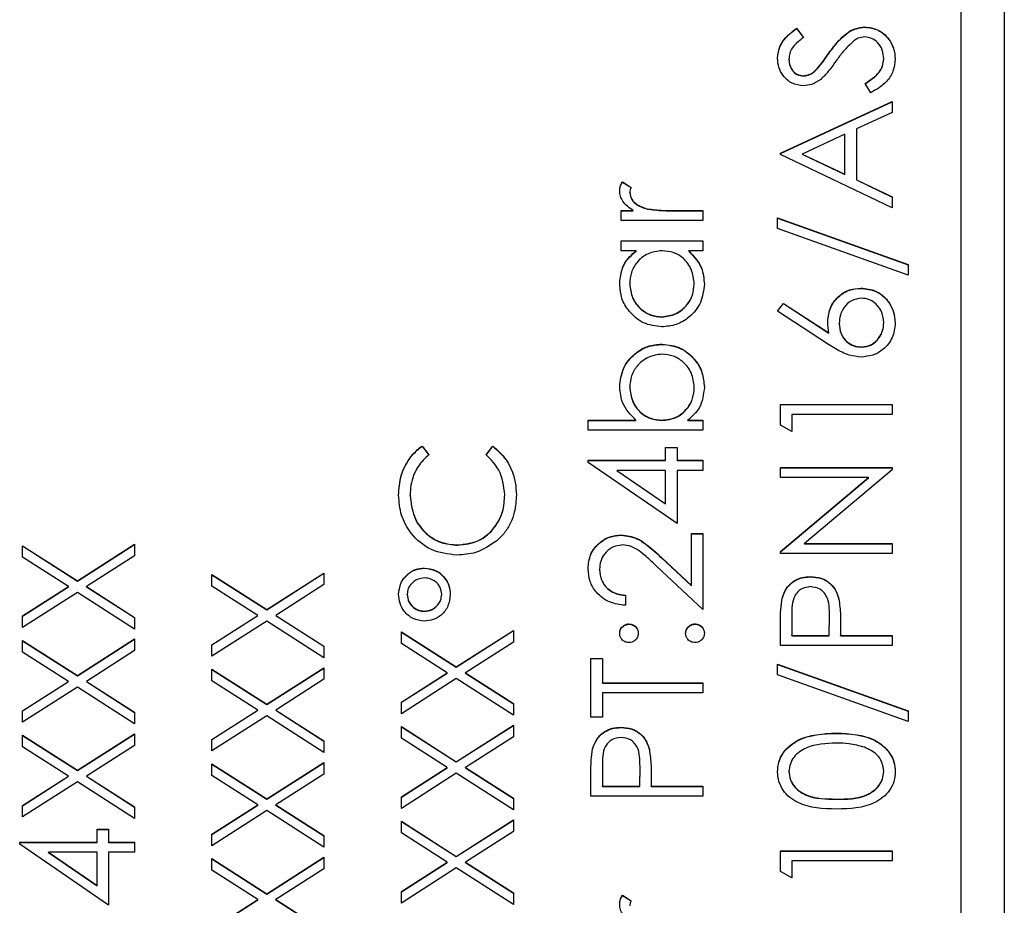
# Model space of a CAD drawing. Header units: millimetres. Extents: x 358 to 1311, y -31 to 892.
# Tile 21 of 30: x 948 to 959, y 437 to 447. Entities that reach past the tile are written whole.
import ezdxf

# ---------------------------------------------------------------- set-up
doc = ezdxf.new("R2010")
doc.units = ezdxf.units.MM

msp = doc.modelspace()

# ---------------------------------------------------------------- linework, layer by layer
at = {"color": 7, "linetype": 'Continuous', "lineweight": 25}
for p, q in [((959.451, 468.363), (959.451, 427.363)), ((958.951, 429.871), (958.951, 465.856)), ((957.038, 446.897), (957.118, 446.792)), ((957.038, 446.894), (957.038, 446.897)), ((957.038, 446.894), (957.118, 446.789)), ((957.833, 446.911), (957.833, 446.914)), ((957.413, 446.605), (957.413, 446.608)), ((956.951, 446.535), (956.951, 446.538)), ((958.051, 446.54), (958.051, 446.543)), ((957.284, 446.43), (957.284, 446.433)), ((957.116, 446.344), (957.116, 446.347)), ((957.901, 446.148), (957.835, 446.257)), ((956.851, 445.448), (958.151, 446.048)), ((956.851, 445.445), (958.151, 446.045)), ((958.151, 446.048), (958.151, 445.921)), ((958.151, 445.921), (957.735, 445.729)), ((957.735, 445.729), (957.735, 445.14)), ((957.601, 445.667), (957.105, 445.438)), ((957.601, 445.203), (957.601, 445.667)), ((956.851, 445.431), (956.851, 445.448)), ((958.151, 444.815), (956.851, 445.431)), ((957.105, 445.438), (957.601, 445.203)), ((957.105, 445.435), (957.105, 445.438)), ((957.105, 445.435), (957.601, 445.2)), ((955.017, 445.115), (955.118, 445.051)), ((955.017, 445.112), (955.017, 445.115)), ((955.017, 445.112), (955.118, 445.048)), ((957.601, 445.2), (957.601, 445.203)), ((957.735, 445.14), (958.151, 444.942)), ((957.735, 445.137), (957.735, 445.14)), ((957.735, 445.137), (958.151, 444.939)), ((955.101, 444.988), (955.101, 444.991)), ((958.151, 444.942), (958.151, 444.815)), ((955.001, 444.781), (955.141, 444.781)), ((955.001, 444.665), (955.001, 444.781)), ((955.001, 444.779), (955.141, 444.779)), ((955.141, 444.779), (955.141, 444.781)), ((955.306, 444.799), (955.306, 444.802)), ((955.632, 444.781), (955.951, 444.781)), ((955.632, 444.779), (955.632, 444.781)), ((955.632, 444.779), (955.951, 444.779)), ((955.951, 444.781), (955.951, 444.665)), ((955.951, 444.665), (955.001, 444.665)), ((956.818, 444.698), (958.335, 444.155)), ((956.818, 444.575), (956.818, 444.698)), ((956.818, 444.695), (958.335, 444.152)), ((958.335, 444.032), (956.818, 444.575)), ((955.001, 444.432), (955.951, 444.432)), ((955.001, 444.315), (955.001, 444.432)), ((955.001, 444.429), (955.951, 444.429)), ((955.951, 444.432), (955.951, 444.315)), ((955.177, 444.315), (955.001, 444.315)), ((955.177, 444.312), (955.177, 444.315)), ((955.951, 444.315), (955.787, 444.315)), ((955.787, 444.312), (955.787, 444.315)), ((958.335, 444.155), (958.335, 444.032)), ((955.101, 443.929), (955.101, 443.932)), ((955.851, 443.928), (955.851, 443.931)), ((957.786, 443.879), (957.786, 443.882)), ((956.818, 443.615), (956.889, 443.705)), ((957.411, 443.227), (956.818, 443.615)), ((956.819, 443.614), (956.889, 443.702)), ((956.889, 443.705), (957.414, 443.362)), ((956.889, 443.702), (956.889, 443.705)), ((956.889, 443.702), (957.414, 443.359)), ((955.475, 443.546), (955.475, 443.549)), ((957.535, 443.469), (957.535, 443.472)), ((958.051, 443.479), (958.051, 443.482)), ((957.414, 443.359), (957.414, 443.362)), ((955.478, 443.229), (955.478, 443.232)), ((957.793, 443.196), (957.793, 443.199)), ((955.101, 442.731), (955.101, 442.734)), ((955.851, 442.729), (955.851, 442.732)), ((956.851, 442.532), (958.151, 442.532)), ((956.851, 442.292), (956.851, 442.532)), ((956.851, 442.529), (958.151, 442.529)), ((958.151, 442.532), (958.151, 442.416)), ((956.985, 442.416), (956.985, 442.216)), ((958.151, 442.416), (956.985, 442.416)), ((954.618, 442.349), (955.174, 442.349)), ((954.618, 442.233), (954.618, 442.349)), ((954.618, 442.346), (955.174, 442.346)), ((955.174, 442.346), (955.174, 442.349)), ((955.474, 442.346), (955.474, 442.349)), ((955.776, 442.349), (955.951, 442.349)), ((955.776, 442.346), (955.776, 442.349)), ((955.776, 442.346), (955.951, 442.346)), ((955.951, 442.349), (955.951, 442.233)), ((956.985, 442.216), (956.851, 442.292)), ((955.951, 442.233), (954.618, 442.233)), ((952.69, 442.049), (952.768, 441.947)), ((952.69, 442.046), (952.69, 442.049)), ((952.69, 442.046), (952.768, 441.944)), ((953.435, 441.947), (953.512, 442.049)), ((953.435, 441.944), (953.512, 442.046)), ((953.512, 442.046), (953.512, 442.049)), ((955.518, 442.033), (955.651, 442.033)), ((955.518, 441.883), (955.518, 442.033)), ((955.518, 442.03), (955.651, 442.03)), ((955.651, 442.033), (955.651, 441.883)), ((954.618, 441.883), (955.518, 441.883)), ((954.618, 441.859), (954.618, 441.883)), ((954.618, 441.88), (955.518, 441.88)), ((955.651, 441.15), (954.618, 441.859)), ((955.518, 441.88), (955.518, 441.883)), ((955.651, 441.883), (955.951, 441.883)), ((955.651, 441.88), (955.651, 441.883)), ((955.651, 441.88), (955.951, 441.88)), ((955.951, 441.883), (955.951, 441.766)), ((956.851, 441.799), (958.151, 441.799)), ((956.851, 441.683), (956.851, 441.799)), ((956.851, 441.796), (958.151, 441.796)), ((958.151, 441.799), (958.151, 441.773)), ((954.953, 441.763), (954.953, 441.766)), ((954.953, 441.766), (955.518, 441.379)), ((955.518, 441.766), (954.953, 441.766)), ((954.953, 441.763), (955.518, 441.376)), ((955.518, 441.379), (955.518, 441.766)), ((955.651, 441.766), (955.651, 441.15)), ((955.951, 441.766), (955.651, 441.766)), ((957.874, 441.683), (956.851, 441.683)), ((956.851, 440.824), (957.874, 441.683)), ((956.851, 440.821), (957.874, 441.68)), ((958.151, 441.773), (957.13, 440.916)), ((957.874, 441.68), (957.874, 441.683)), ((952.551, 441.472), (952.551, 441.475)), ((953.651, 441.48), (953.651, 441.483)), ((955.518, 441.376), (955.518, 441.379)), ((955.004, 441.013), (955.004, 441.016)), ((955.818, 441.033), (955.951, 441.033)), ((955.818, 440.428), (955.818, 441.033)), ((955.818, 441.03), (955.951, 441.03)), ((955.951, 441.033), (955.951, 440.15)), ((948.051, 440.891), (948.688, 440.484)), ((948.051, 440.757), (948.051, 440.891)), ((948.051, 440.889), (948.688, 440.481)), ((948.688, 440.484), (949.351, 440.908)), ((948.688, 440.481), (949.351, 440.905)), ((949.351, 440.908), (949.351, 440.774)), ((953.103, 440.897), (953.103, 440.9)), ((957.13, 440.916), (958.151, 440.916)), ((957.13, 440.914), (957.13, 440.916)), ((957.13, 440.914), (958.151, 440.914)), ((958.151, 440.916), (958.151, 440.8)), ((948.583, 440.417), (948.051, 440.757)), ((949.351, 440.774), (948.793, 440.417)), ((956.851, 440.8), (956.851, 440.824)), ((958.151, 440.8), (956.851, 440.8)), ((955.951, 440.15), (955.413, 440.654)), ((955.471, 440.753), (955.818, 440.428)), ((955.471, 440.751), (955.471, 440.753)), ((955.471, 440.751), (955.818, 440.425)), ((950.251, 440.558), (950.888, 440.151)), ((950.251, 440.424), (950.251, 440.558)), ((950.251, 440.555), (950.888, 440.148)), ((950.888, 440.151), (951.551, 440.575)), ((950.888, 440.148), (951.551, 440.572)), ((951.551, 440.575), (951.551, 440.44)), ((952.718, 440.63), (952.718, 440.633)), ((954.751, 440.615), (954.751, 440.618)), ((957.2, 440.53), (957.2, 440.533)), ((948.051, 440.076), (948.583, 440.417)), ((948.051, 440.074), (948.583, 440.414)), ((948.583, 440.414), (948.583, 440.417)), ((948.688, 440.481), (948.688, 440.484)), ((948.793, 440.417), (949.351, 440.06)), ((948.793, 440.414), (948.793, 440.417)), ((948.793, 440.414), (949.351, 440.057)), ((950.783, 440.083), (950.251, 440.424)), ((951.551, 440.44), (950.993, 440.083)), ((955.818, 440.425), (955.818, 440.428)), ((948.688, 440.35), (948.051, 439.942)), ((949.351, 439.925), (948.688, 440.35)), ((952.518, 440.325), (952.518, 440.328)), ((952.918, 440.324), (952.918, 440.327)), ((955.051, 440.317), (955.051, 440.2)), ((956.871, 440.281), (956.871, 440.284)), ((957.53, 440.271), (957.53, 440.274)), ((948.051, 439.942), (948.051, 440.076)), ((950.251, 439.743), (950.783, 440.083)), ((950.251, 439.74), (950.783, 440.081)), ((950.783, 440.081), (950.783, 440.083)), ((950.888, 440.148), (950.888, 440.151)), ((950.993, 440.083), (951.551, 439.727)), ((950.993, 440.081), (950.993, 440.083)), ((950.993, 440.081), (951.551, 439.724)), ((952.718, 440.131), (952.718, 440.133)), ((956.985, 440.088), (956.985, 439.85)), ((957.418, 439.85), (957.421, 440.078)), ((957.418, 439.847), (957.421, 440.075)), ((957.421, 440.079), (957.421, 440.083)), ((957.421, 440.075), (957.421, 440.078)), ((949.351, 440.06), (949.351, 439.925)), ((950.888, 440.016), (950.251, 439.609)), ((951.551, 439.592), (950.888, 440.016)), ((955.093, 439.981), (955.093, 439.984)), ((955.86, 439.981), (955.86, 439.984)), ((956.851, 439.734), (956.851, 439.988)), ((952.451, 439.892), (953.088, 439.485)), ((952.451, 439.757), (952.451, 439.892)), ((952.451, 439.889), (953.088, 439.482)), ((953.088, 439.485), (953.751, 439.909)), ((953.088, 439.482), (953.751, 439.906)), ((953.751, 439.909), (953.751, 439.774)), ((956.985, 439.85), (957.418, 439.85)), ((956.985, 439.847), (956.985, 439.85)), ((956.985, 439.847), (957.418, 439.847)), ((957.418, 439.847), (957.418, 439.85)), ((957.551, 439.943), (957.551, 439.85)), ((957.551, 439.85), (958.151, 439.85)), ((957.551, 439.847), (957.551, 439.85)), ((957.551, 439.847), (958.151, 439.847)), ((958.151, 439.85), (958.151, 439.734)), ((948.051, 439.792), (948.688, 439.385)), ((948.051, 439.657), (948.051, 439.792)), ((948.051, 439.789), (948.688, 439.382)), ((948.688, 439.385), (949.351, 439.809)), ((948.688, 439.382), (949.351, 439.806)), ((949.351, 439.809), (949.351, 439.674)), ((950.251, 439.609), (950.251, 439.743)), ((951.551, 439.727), (951.551, 439.592)), ((952.983, 439.417), (952.451, 439.757)), ((953.751, 439.774), (953.193, 439.417)), ((958.151, 439.734), (956.851, 439.734)), ((948.583, 439.317), (948.051, 439.657)), ((949.351, 439.674), (948.793, 439.317)), ((954.651, 439.584), (954.785, 439.584)), ((954.651, 438.901), (954.651, 439.584)), ((954.651, 439.581), (954.785, 439.581)), ((954.785, 439.584), (954.785, 439.3)), ((956.818, 439.517), (958.335, 438.974)), ((956.818, 439.394), (956.818, 439.517)), ((956.818, 439.514), (958.335, 438.971)), ((948.688, 439.382), (948.688, 439.385)), ((950.251, 439.459), (950.888, 439.051)), ((950.251, 439.324), (950.251, 439.459)), ((950.251, 439.456), (950.888, 439.048)), ((950.888, 439.051), (951.551, 439.475)), ((950.888, 439.048), (951.551, 439.472)), ((951.551, 439.475), (951.551, 439.341)), ((952.451, 439.077), (952.983, 439.417)), ((952.451, 439.074), (952.983, 439.414)), ((952.983, 439.414), (952.983, 439.417)), ((953.088, 439.482), (953.088, 439.485)), ((953.193, 439.417), (953.751, 439.06)), ((953.193, 439.414), (953.193, 439.417)), ((953.193, 439.414), (953.751, 439.057)), ((958.335, 438.851), (956.818, 439.394)), ((948.051, 438.977), (948.583, 439.317)), ((948.051, 438.974), (948.583, 439.314)), ((948.583, 439.314), (948.583, 439.317)), ((948.793, 439.317), (949.351, 438.96)), ((948.793, 439.314), (948.793, 439.317)), ((948.793, 439.314), (949.351, 438.957)), ((950.783, 438.984), (950.251, 439.324)), ((951.551, 439.341), (950.993, 438.984)), ((953.088, 439.35), (952.451, 438.942)), ((953.751, 438.926), (953.088, 439.35)), ((954.785, 439.3), (955.951, 439.3)), ((954.785, 439.298), (954.785, 439.3)), ((954.785, 439.298), (955.951, 439.298)), ((955.951, 439.3), (955.951, 439.184)), ((948.688, 439.25), (948.051, 438.842)), ((949.351, 438.826), (948.688, 439.25)), ((955.951, 439.184), (954.785, 439.184)), ((954.785, 439.184), (954.785, 438.901)), ((950.888, 439.048), (950.888, 439.051)), ((952.451, 438.942), (952.451, 439.077)), ((953.751, 439.06), (953.751, 438.926)), ((948.051, 438.842), (948.051, 438.977)), ((949.351, 438.96), (949.351, 438.826)), ((950.251, 438.644), (950.783, 438.984)), ((950.251, 438.641), (950.783, 438.981)), ((950.783, 438.981), (950.783, 438.984)), ((950.993, 438.984), (951.551, 438.627)), ((950.993, 438.981), (950.993, 438.984)), ((950.993, 438.981), (951.551, 438.624)), ((958.335, 438.974), (958.335, 438.851)), ((950.888, 438.917), (950.251, 438.509)), ((951.551, 438.492), (950.888, 438.917)), ((954.785, 438.901), (954.651, 438.901)), ((948.688, 438.285), (949.351, 438.709)), ((948.688, 438.282), (949.351, 438.706)), ((949.351, 438.709), (949.351, 438.574)), ((952.451, 438.792), (953.088, 438.385)), ((952.451, 438.658), (952.451, 438.792)), ((952.451, 438.789), (953.088, 438.382)), ((953.088, 438.385), (953.751, 438.809)), ((953.088, 438.382), (953.751, 438.806)), ((953.751, 438.809), (953.751, 438.674)), ((955, 438.781), (955, 438.784)), ((957.502, 438.714), (957.502, 438.717)), ((948.051, 438.692), (948.688, 438.285)), ((948.051, 438.558), (948.051, 438.692)), ((948.051, 438.689), (948.688, 438.282)), ((950.251, 438.509), (950.251, 438.644)), ((951.551, 438.627), (951.551, 438.492)), ((952.983, 438.318), (952.451, 438.658)), ((953.751, 438.674), (953.193, 438.318)), ((948.583, 438.218), (948.051, 438.558)), ((949.351, 438.574), (948.793, 438.218)), ((954.671, 438.532), (954.671, 438.535)), ((955.33, 438.522), (955.33, 438.525)), ((950.251, 438.359), (950.888, 437.952)), ((950.251, 438.225), (950.251, 438.359)), ((950.251, 438.356), (950.888, 437.949)), ((950.888, 437.952), (951.551, 438.376)), ((950.888, 437.949), (951.551, 438.373)), ((951.551, 438.376), (951.551, 438.241)), ((953.088, 438.382), (953.088, 438.385)), ((948.688, 438.282), (948.688, 438.285)), ((951.551, 438.241), (950.993, 437.884)), ((952.451, 437.977), (952.983, 438.318)), ((952.451, 437.974), (952.983, 438.315)), ((953.088, 438.25), (952.451, 437.843)), ((952.983, 438.315), (952.983, 438.318)), ((953.751, 437.826), (953.088, 438.25)), ((953.193, 438.318), (953.751, 437.961)), ((953.193, 438.315), (953.193, 438.318)), ((953.193, 438.315), (953.751, 437.958)), ((954.785, 438.339), (954.785, 438.101)), ((955.218, 438.101), (955.221, 438.329)), ((955.218, 438.098), (955.221, 438.326)), ((955.221, 438.33), (955.221, 438.334)), ((955.221, 438.326), (955.221, 438.329)), ((956.951, 438.27), (956.951, 438.273)), ((958.051, 438.27), (958.051, 438.273)), ((948.051, 437.877), (948.583, 438.218)), ((948.051, 437.874), (948.583, 438.215)), ((948.688, 438.15), (948.051, 437.743)), ((948.583, 438.215), (948.583, 438.218)), ((949.351, 437.726), (948.688, 438.15)), ((948.793, 438.218), (949.351, 437.861)), ((948.793, 438.215), (948.793, 438.218)), ((948.793, 438.215), (949.351, 437.858)), ((950.783, 437.884), (950.251, 438.225)), ((954.651, 437.984), (954.651, 438.239)), ((955.351, 438.194), (955.351, 438.101)), ((954.785, 438.098), (954.785, 438.101)), ((954.785, 438.101), (955.218, 438.101)), ((954.785, 438.098), (955.218, 438.098)), ((955.218, 438.098), (955.218, 438.101)), ((955.351, 438.101), (955.951, 438.101)), ((955.351, 438.098), (955.351, 438.101)), ((955.351, 438.098), (955.951, 438.098)), ((955.951, 438.101), (955.951, 437.984)), ((950.888, 437.949), (950.888, 437.952)), ((952.451, 437.843), (952.451, 437.977)), ((953.751, 437.961), (953.751, 437.826)), ((955.951, 437.984), (954.651, 437.984)), ((957.501, 437.948), (957.501, 437.951)), ((948.051, 437.743), (948.051, 437.877)), ((949.351, 437.861), (949.351, 437.726)), ((950.251, 437.544), (950.783, 437.884)), ((950.251, 437.541), (950.783, 437.881)), ((950.888, 437.817), (950.251, 437.41)), ((950.783, 437.881), (950.783, 437.884)), ((951.551, 437.393), (950.888, 437.817)), ((950.993, 437.884), (951.551, 437.528)), ((950.993, 437.881), (950.993, 437.884)), ((950.993, 437.881), (951.551, 437.525)), ((952.451, 437.693), (953.088, 437.285)), ((952.451, 437.558), (952.451, 437.693)), ((952.451, 437.69), (953.088, 437.283)), ((953.088, 437.285), (953.751, 437.71)), ((953.088, 437.283), (953.751, 437.707)), ((953.751, 437.71), (953.751, 437.575)), ((948.918, 437.601), (949.051, 437.601)), ((948.918, 437.451), (948.918, 437.601)), ((948.918, 437.598), (949.051, 437.598)), ((949.051, 437.601), (949.051, 437.451)), ((952.983, 437.218), (952.451, 437.558)), ((953.751, 437.575), (953.193, 437.218)), ((948.018, 437.451), (948.918, 437.451)), ((948.018, 437.428), (948.018, 437.451)), ((948.018, 437.448), (948.918, 437.448)), ((948.918, 437.448), (948.918, 437.451)), ((949.051, 437.451), (949.351, 437.451)), ((949.051, 437.448), (949.051, 437.451)), ((949.051, 437.448), (949.351, 437.448)), ((949.351, 437.451), (949.351, 437.335)), ((950.251, 437.41), (950.251, 437.544)), ((951.551, 437.528), (951.551, 437.393)), ((949.051, 436.718), (948.018, 437.428)), ((948.353, 437.335), (948.918, 436.947)), ((948.918, 437.335), (948.353, 437.335)), ((948.353, 437.332), (948.353, 437.335)), ((948.353, 437.332), (948.918, 436.944)), ((948.918, 436.947), (948.918, 437.335)), ((949.051, 437.335), (949.051, 436.718)), ((949.351, 437.335), (949.051, 437.335)), ((956.851, 437.351), (958.151, 437.351)), ((956.851, 437.111), (956.851, 437.351)), ((956.851, 437.348), (958.151, 437.348)), ((958.151, 437.351), (958.151, 437.235)), ((950.251, 437.26), (950.888, 436.852)), ((950.251, 437.125), (950.251, 437.26)), ((950.251, 437.257), (950.888, 436.849)), ((950.888, 436.852), (951.551, 437.276)), ((950.888, 436.849), (951.551, 437.273)), ((951.551, 437.276), (951.551, 437.142)), ((952.451, 436.878), (952.983, 437.218)), ((952.451, 436.875), (952.983, 437.215)), ((952.983, 437.215), (952.983, 437.218)), ((953.088, 437.283), (953.088, 437.285)), ((953.193, 437.218), (953.751, 436.861)), ((953.193, 437.215), (953.193, 437.218)), ((953.193, 437.215), (953.751, 436.858)), ((956.985, 437.235), (956.985, 437.035)), ((958.151, 437.235), (956.985, 437.235)), ((950.783, 436.785), (950.251, 437.125)), ((951.551, 437.142), (950.993, 436.785)), ((953.088, 437.151), (952.451, 436.743)), ((953.751, 436.727), (953.088, 437.151)), ((956.985, 437.035), (956.851, 437.111)), ((948.918, 436.944), (948.918, 436.947)), ((952.451, 436.743), (952.451, 436.878)), ((950.251, 436.445), (950.783, 436.785)), ((950.251, 436.442), (950.783, 436.782)), ((950.783, 436.782), (950.783, 436.785)), ((950.888, 436.849), (950.888, 436.852)), ((950.993, 436.785), (951.551, 436.428)), ((950.993, 436.782), (950.993, 436.785)), ((950.993, 436.782), (951.551, 436.425)), ((953.751, 436.861), (953.751, 436.727)), ((955.017, 436.835), (955.118, 436.771)), ((955.017, 436.832), (955.017, 436.835)), ((955.017, 436.832), (955.118, 436.768))]:
    msp.add_line(p, q, dxfattribs=at)
for points, knots in [([(956.818, 446.551), (956.824, 446.6), (956.833, 446.68), (956.896, 446.774), (956.963, 446.84), (957.013, 446.878), (957.038, 446.897)], [0, 0, 0, 0, 0.3387292, 0.5588354, 0.7793438, 1, 1, 1, 1]), ([(956.818, 446.548), (956.824, 446.597), (956.833, 446.677), (956.896, 446.771), (956.963, 446.838), (957.013, 446.875), (957.038, 446.894)], [0, 0, 0, 0, 0.3387292, 0.5588354, 0.7793438, 1, 1, 1, 1]), ([(957.413, 446.608), (957.45, 446.657), (957.51, 446.738), (957.611, 446.836), (957.714, 446.899), (957.793, 446.909), (957.833, 446.914)], [0, 0, 0, 0, 0.340499, 0.560704, 0.780578, 1, 1, 1, 1]), ([(957.413, 446.605), (957.45, 446.654), (957.51, 446.735), (957.611, 446.833), (957.714, 446.896), (957.793, 446.906), (957.833, 446.911)], [0, 0, 0, 0, 0.340499, 0.560704, 0.780578, 1, 1, 1, 1]), ([(957.833, 446.914), (957.886, 446.907), (957.992, 446.892), (958.106, 446.788), (958.174, 446.668), (958.181, 446.585), (958.185, 446.543)], [0, 0, 0, 0, 0.279183, 0.559085, 0.779446, 1, 1, 1, 1]), ([(957.833, 446.911), (957.886, 446.904), (957.992, 446.889), (958.106, 446.785), (958.174, 446.665), (958.181, 446.582), (958.185, 446.54)], [0, 0, 0, 0, 0.279183, 0.559085, 0.779446, 1, 1, 1, 1]), ([(957.118, 446.792), (957.09, 446.769), (957.044, 446.732), (956.988, 446.671), (956.957, 446.608), (956.953, 446.561), (956.951, 446.538)], [0, 0, 0, 0, 0.340409, 0.560482, 0.78018, 1, 1, 1, 1]), ([(957.703, 446.751), (957.661, 446.711), (957.584, 446.639), (957.523, 446.554), (957.496, 446.516)], [0, 0, 0, 0, 0.559496, 1, 1, 1, 1]), ([(957.831, 446.797), (957.805, 446.794), (957.759, 446.788), (957.72, 446.762), (957.703, 446.751)], [0, 0, 0, 0, 0.55899, 1, 1, 1, 1]), ([(958.051, 446.543), (958.048, 446.578), (958.041, 446.647), (957.988, 446.733), (957.913, 446.787), (957.858, 446.794), (957.831, 446.797)], [0, 0, 0, 0, 0.280276, 0.560148, 0.780153, 1, 1, 1, 1]), ([(957.284, 446.433), (957.309, 446.465), (957.353, 446.522), (957.395, 446.582), (957.413, 446.608)], [0, 0, 0, 0, 0.559906, 1, 1, 1, 1]), ([(957.284, 446.43), (957.309, 446.462), (957.353, 446.519), (957.395, 446.579), (957.413, 446.605)], [0, 0, 0, 0, 0.559906, 1, 1, 1, 1]), ([(957.121, 446.231), (957.075, 446.236), (956.983, 446.248), (956.883, 446.336), (956.827, 446.443), (956.821, 446.515), (956.818, 446.551)], [0, 0, 0, 0, 0.279553, 0.558798, 0.779378, 1, 1, 1, 1]), ([(956.951, 446.538), (956.953, 446.512), (956.957, 446.459), (956.998, 446.395), (957.054, 446.354), (957.095, 446.35), (957.116, 446.347)], [0, 0, 0, 0, 0.2802743, 0.5599314, 0.7799201, 1, 1, 1, 1]), ([(956.951, 446.535), (956.953, 446.509), (956.957, 446.456), (956.998, 446.392), (957.054, 446.351), (957.095, 446.347), (957.116, 446.344)], [0, 0, 0, 0, 0.280274, 0.559931, 0.77992, 1, 1, 1, 1]), ([(957.496, 446.516), (957.466, 446.474), (957.413, 446.398), (957.348, 446.332), (957.319, 446.303)], [0, 0, 0, 0, 0.5604127, 1, 1, 1, 1]), ([(957.835, 446.257), (957.894, 446.296), (957.977, 446.35), (958.043, 446.46), (958.048, 446.515), (958.051, 446.543)], [0, 0, 0, 0, 0.5593206, 0.7797817, 1, 1, 1, 1]), ([(957.835, 446.254), (957.894, 446.293), (957.977, 446.347), (958.043, 446.457), (958.048, 446.512), (958.051, 446.54)], [0, 0, 0, 0, 0.559321, 0.779782, 1, 1, 1, 1]), ([(958.185, 446.543), (958.18, 446.495), (958.17, 446.398), (958.072, 446.25), (957.966, 446.187), (957.901, 446.148)], [0, 0, 0, 0, 0.27988, 0.559666, 1, 1, 1, 1]), ([(957.116, 446.347), (957.134, 446.349), (957.17, 446.352), (957.23, 446.38), (957.263, 446.413), (957.284, 446.433)], [0, 0, 0, 0, 0.2799464, 0.5597741, 1, 1, 1, 1]), ([(957.116, 446.344), (957.134, 446.346), (957.17, 446.349), (957.23, 446.377), (957.263, 446.41), (957.284, 446.43)], [0, 0, 0, 0, 0.279946, 0.559774, 1, 1, 1, 1]), ([(957.319, 446.303), (957.286, 446.281), (957.225, 446.24), (957.153, 446.234), (957.121, 446.231)], [0, 0, 0, 0, 0.55984, 1, 1, 1, 1]), ([(954.985, 445.013), (954.987, 445.033), (954.991, 445.069), (955.009, 445.101), (955.017, 445.115)], [0, 0, 0, 0, 0.559243, 1, 1, 1, 1]), ([(954.985, 445.01), (954.987, 445.03), (954.991, 445.066), (955.009, 445.098), (955.017, 445.112)], [0, 0, 0, 0, 0.559243, 1, 1, 1, 1]), ([(955.141, 444.781), (955.097, 444.814), (955.034, 444.86), (954.99, 444.949), (954.987, 444.992), (954.985, 445.013)], [0, 0, 0, 0, 0.558788, 0.779481, 1, 1, 1, 1]), ([(955.118, 445.051), (955.113, 445.04), (955.104, 445.021), (955.102, 445), (955.101, 444.991)], [0, 0, 0, 0, 0.560396, 1, 1, 1, 1]), ([(955.101, 444.991), (955.107, 444.964), (955.119, 444.908), (955.196, 444.838), (955.264, 444.816), (955.306, 444.802)], [0, 0, 0, 0, 0.278336, 0.558768, 1, 1, 1, 1]), ([(955.101, 444.988), (955.107, 444.961), (955.119, 444.905), (955.196, 444.835), (955.264, 444.813), (955.306, 444.799)], [0, 0, 0, 0, 0.278336, 0.558768, 1, 1, 1, 1]), ([(955.306, 444.802), (955.367, 444.795), (955.475, 444.781), (955.584, 444.781), (955.632, 444.781)], [0, 0, 0, 0, 0.559636, 1, 1, 1, 1]), ([(955.306, 444.799), (955.367, 444.792), (955.475, 444.778), (955.584, 444.778), (955.632, 444.779)], [0, 0, 0, 0, 0.559636, 1, 1, 1, 1]), ([(954.985, 443.931), (954.994, 444.016), (955.012, 444.17), (955.126, 444.271), (955.177, 444.315)], [0, 0, 0, 0, 0.559062, 1, 1, 1, 1]), ([(954.985, 443.928), (954.994, 444.014), (955.012, 444.167), (955.126, 444.268), (955.177, 444.312)], [0, 0, 0, 0, 0.559062, 1, 1, 1, 1]), ([(955.478, 444.315), (955.422, 444.309), (955.309, 444.296), (955.185, 444.191), (955.112, 444.065), (955.105, 443.977), (955.101, 443.932)], [0, 0, 0, 0, 0.2796602, 0.5592103, 0.7794872, 1, 1, 1, 1]), ([(955.851, 443.931), (955.845, 443.987), (955.831, 444.098), (955.736, 444.228), (955.61, 444.304), (955.522, 444.311), (955.478, 444.315)], [0, 0, 0, 0, 0.279822, 0.559387, 0.779603, 1, 1, 1, 1]), ([(955.787, 444.315), (955.845, 444.253), (955.95, 444.143), (955.962, 443.993), (955.968, 443.927)], [0, 0, 0, 0, 0.558763, 1, 1, 1, 1]), ([(955.787, 444.312), (955.845, 444.251), (955.95, 444.14), (955.962, 443.99), (955.968, 443.924)], [0, 0, 0, 0, 0.5587633, 1, 1, 1, 1]), ([(955.474, 443.432), (955.401, 443.441), (955.255, 443.459), (955.097, 443.597), (954.999, 443.759), (954.99, 443.874), (954.985, 443.931)], [0, 0, 0, 0, 0.279413, 0.559191, 0.779548, 1, 1, 1, 1]), ([(955.101, 443.932), (955.108, 443.877), (955.121, 443.765), (955.22, 443.639), (955.344, 443.563), (955.431, 443.553), (955.475, 443.549)], [0, 0, 0, 0, 0.2797672, 0.5592905, 0.7797189, 1, 1, 1, 1]), ([(955.101, 443.929), (955.108, 443.874), (955.121, 443.762), (955.22, 443.636), (955.344, 443.56), (955.431, 443.55), (955.475, 443.546)], [0, 0, 0, 0, 0.279767, 0.559291, 0.779719, 1, 1, 1, 1]), ([(955.968, 443.927), (955.959, 443.854), (955.942, 443.708), (955.808, 443.547), (955.646, 443.447), (955.531, 443.437), (955.474, 443.432)], [0, 0, 0, 0, 0.2795734, 0.559333, 0.7795891, 1, 1, 1, 1]), ([(955.475, 443.549), (955.53, 443.557), (955.641, 443.572), (955.765, 443.675), (955.839, 443.8), (955.847, 443.888), (955.851, 443.931)], [0, 0, 0, 0, 0.279429, 0.559146, 0.77957, 1, 1, 1, 1]), ([(955.475, 443.546), (955.53, 443.554), (955.641, 443.569), (955.765, 443.672), (955.839, 443.797), (955.847, 443.885), (955.851, 443.928)], [0, 0, 0, 0, 0.2794286, 0.5591463, 0.7795701, 1, 1, 1, 1]), ([(957.401, 443.496), (957.408, 443.553), (957.421, 443.667), (957.525, 443.794), (957.652, 443.871), (957.742, 443.878), (957.786, 443.882)], [0, 0, 0, 0, 0.2796384, 0.5593258, 0.7795267, 1, 1, 1, 1]), ([(957.401, 443.493), (957.408, 443.55), (957.421, 443.664), (957.525, 443.791), (957.652, 443.868), (957.742, 443.875), (957.786, 443.879)], [0, 0, 0, 0, 0.2796384, 0.5593258, 0.7795267, 1, 1, 1, 1]), ([(957.786, 443.882), (957.846, 443.875), (957.965, 443.862), (958.097, 443.751), (958.171, 443.615), (958.18, 443.522), (958.185, 443.476)], [0, 0, 0, 0, 0.279631, 0.55896, 0.779478, 1, 1, 1, 1]), ([(957.786, 443.879), (957.846, 443.872), (957.965, 443.859), (958.097, 443.748), (958.171, 443.613), (958.18, 443.519), (958.185, 443.473)], [0, 0, 0, 0, 0.279631, 0.55896, 0.779478, 1, 1, 1, 1]), ([(957.793, 443.765), (957.753, 443.759), (957.671, 443.747), (957.589, 443.662), (957.541, 443.568), (957.537, 443.504), (957.535, 443.472)], [0, 0, 0, 0, 0.278754, 0.558605, 0.779147, 1, 1, 1, 1]), ([(958.051, 443.482), (958.047, 443.522), (958.039, 443.602), (957.973, 443.694), (957.888, 443.755), (957.825, 443.762), (957.793, 443.765)], [0, 0, 0, 0, 0.280018, 0.5598526, 0.7799871, 1, 1, 1, 1]), ([(957.414, 443.362), (957.41, 443.387), (957.403, 443.431), (957.402, 443.476), (957.401, 443.496)], [0, 0, 0, 0, 0.55991, 1, 1, 1, 1]), ([(957.535, 443.472), (957.538, 443.432), (957.545, 443.353), (957.613, 443.262), (957.701, 443.207), (957.762, 443.202), (957.793, 443.199)], [0, 0, 0, 0, 0.280127, 0.559515, 0.779719, 1, 1, 1, 1]), ([(957.535, 443.469), (957.538, 443.429), (957.545, 443.35), (957.613, 443.259), (957.701, 443.204), (957.762, 443.199), (957.793, 443.196)], [0, 0, 0, 0, 0.280127, 0.559515, 0.779719, 1, 1, 1, 1]), ([(958.185, 443.476), (958.178, 443.418), (958.164, 443.301), (958.058, 443.17), (957.926, 443.096), (957.834, 443.087), (957.789, 443.082)], [0, 0, 0, 0, 0.27967, 0.559085, 0.779558, 1, 1, 1, 1]), ([(957.793, 443.199), (957.833, 443.204), (957.913, 443.216), (957.996, 443.297), (958.044, 443.388), (958.049, 443.451), (958.051, 443.482)], [0, 0, 0, 0, 0.279059, 0.5588204, 0.7793034, 1, 1, 1, 1]), ([(957.793, 443.196), (957.833, 443.201), (957.913, 443.213), (957.996, 443.294), (958.044, 443.385), (958.049, 443.448), (958.051, 443.479)], [0, 0, 0, 0, 0.279059, 0.5588204, 0.7793034, 1, 1, 1, 1]), ([(954.985, 442.736), (954.993, 442.809), (955.01, 442.955), (955.144, 443.117), (955.306, 443.217), (955.421, 443.227), (955.478, 443.232)], [0, 0, 0, 0, 0.279577, 0.559334, 0.779604, 1, 1, 1, 1]), ([(954.985, 442.734), (954.993, 442.807), (955.01, 442.953), (955.144, 443.114), (955.306, 443.214), (955.421, 443.224), (955.478, 443.229)], [0, 0, 0, 0, 0.279577, 0.559334, 0.779604, 1, 1, 1, 1]), ([(955.478, 443.232), (955.551, 443.223), (955.697, 443.205), (955.856, 443.067), (955.953, 442.905), (955.963, 442.79), (955.968, 442.733)], [0, 0, 0, 0, 0.279433, 0.559216, 0.779559, 1, 1, 1, 1]), ([(955.478, 443.229), (955.551, 443.22), (955.697, 443.202), (955.856, 443.064), (955.953, 442.902), (955.963, 442.787), (955.968, 442.73)], [0, 0, 0, 0, 0.279433, 0.559216, 0.779559, 1, 1, 1, 1]), ([(957.789, 443.082), (957.742, 443.087), (957.666, 443.094), (957.567, 443.136), (957.487, 443.178), (957.437, 443.211), (957.411, 443.227)], [0, 0, 0, 0, 0.3393742, 0.5594856, 0.7797313, 1, 1, 1, 1]), ([(955.478, 443.115), (955.423, 443.108), (955.312, 443.092), (955.188, 442.99), (955.114, 442.865), (955.106, 442.777), (955.101, 442.734)], [0, 0, 0, 0, 0.279403, 0.559104, 0.779552, 1, 1, 1, 1]), ([(955.851, 442.732), (955.845, 442.787), (955.832, 442.899), (955.733, 443.025), (955.609, 443.101), (955.522, 443.111), (955.478, 443.115)], [0, 0, 0, 0, 0.279756, 0.559279, 0.779725, 1, 1, 1, 1]), ([(955.174, 442.349), (955.114, 442.41), (955.006, 442.519), (954.991, 442.67), (954.985, 442.736)], [0, 0, 0, 0, 0.559294, 1, 1, 1, 1]), ([(955.101, 442.734), (955.108, 442.678), (955.122, 442.567), (955.217, 442.437), (955.343, 442.361), (955.431, 442.353), (955.474, 442.349)], [0, 0, 0, 0, 0.279786, 0.559477, 0.779627, 1, 1, 1, 1]), ([(955.101, 442.731), (955.108, 442.675), (955.122, 442.564), (955.217, 442.434), (955.343, 442.358), (955.431, 442.35), (955.474, 442.346)], [0, 0, 0, 0, 0.279786, 0.559477, 0.779627, 1, 1, 1, 1]), ([(955.474, 442.349), (955.531, 442.355), (955.643, 442.368), (955.768, 442.473), (955.841, 442.599), (955.848, 442.688), (955.851, 442.732)], [0, 0, 0, 0, 0.279639, 0.559192, 0.779512, 1, 1, 1, 1]), ([(955.474, 442.346), (955.531, 442.352), (955.643, 442.365), (955.768, 442.47), (955.841, 442.596), (955.848, 442.685), (955.851, 442.729)], [0, 0, 0, 0, 0.279639, 0.559192, 0.779512, 1, 1, 1, 1]), ([(955.968, 442.733), (955.958, 442.647), (955.94, 442.494), (955.826, 442.394), (955.776, 442.349)], [0, 0, 0, 0, 0.558922, 1, 1, 1, 1]), ([(952.418, 441.482), (952.423, 441.557), (952.431, 441.679), (952.499, 441.837), (952.579, 441.957), (952.653, 442.019), (952.69, 442.049)], [0, 0, 0, 0, 0.33969, 0.55984, 0.77993, 1, 1, 1, 1]), ([(952.418, 441.479), (952.423, 441.554), (952.431, 441.676), (952.499, 441.834), (952.579, 441.954), (952.653, 442.016), (952.69, 442.046)], [0, 0, 0, 0, 0.33969, 0.55984, 0.77993, 1, 1, 1, 1]), ([(953.512, 442.049), (953.567, 442), (953.659, 441.918), (953.737, 441.766), (953.778, 441.628), (953.783, 441.532), (953.785, 441.484)], [0, 0, 0, 0, 0.3393414, 0.5595148, 0.7797196, 1, 1, 1, 1]), ([(953.512, 442.046), (953.567, 441.997), (953.659, 441.915), (953.737, 441.763), (953.778, 441.625), (953.783, 441.529), (953.785, 441.481)], [0, 0, 0, 0, 0.339341, 0.559515, 0.77972, 1, 1, 1, 1]), ([(952.768, 441.947), (952.724, 441.905), (952.651, 441.835), (952.589, 441.708), (952.557, 441.594), (952.553, 441.515), (952.551, 441.475)], [0, 0, 0, 0, 0.339327, 0.559466, 0.779727, 1, 1, 1, 1]), ([(953.651, 441.483), (953.639, 441.584), (953.617, 441.763), (953.49, 441.891), (953.435, 441.947)], [0, 0, 0, 0, 0.558772, 1, 1, 1, 1]), ([(953.094, 440.783), (952.992, 440.795), (952.788, 440.819), (952.565, 441.011), (952.436, 441.242), (952.424, 441.402), (952.418, 441.482)], [0, 0, 0, 0, 0.279512, 0.55908, 0.779374, 1, 1, 1, 1]), ([(952.551, 441.475), (952.561, 441.392), (952.58, 441.226), (952.721, 441.033), (952.906, 440.918), (953.037, 440.906), (953.103, 440.9)], [0, 0, 0, 0, 0.2798558, 0.5595188, 0.7796855, 1, 1, 1, 1]), ([(952.551, 441.472), (952.561, 441.389), (952.58, 441.223), (952.721, 441.03), (952.906, 440.915), (953.037, 440.903), (953.103, 440.897)], [0, 0, 0, 0, 0.279856, 0.559519, 0.779686, 1, 1, 1, 1]), ([(953.103, 440.9), (953.187, 440.91), (953.355, 440.93), (953.536, 441.092), (953.637, 441.285), (953.647, 441.417), (953.651, 441.483)], [0, 0, 0, 0, 0.2794342, 0.5589213, 0.7792831, 1, 1, 1, 1]), ([(953.103, 440.897), (953.187, 440.907), (953.355, 440.927), (953.536, 441.089), (953.637, 441.282), (953.647, 441.414), (953.651, 441.48)], [0, 0, 0, 0, 0.2794342, 0.5589213, 0.7792831, 1, 1, 1, 1]), ([(953.785, 441.484), (953.781, 441.416), (953.775, 441.303), (953.721, 441.155), (953.653, 441.04), (953.589, 440.979), (953.557, 440.948)], [0, 0, 0, 0, 0.339838, 0.559927, 0.779959, 1, 1, 1, 1]), ([(954.618, 440.624), (954.623, 440.682), (954.634, 440.798), (954.74, 440.926), (954.868, 441.004), (954.959, 441.012), (955.004, 441.016)], [0, 0, 0, 0, 0.27989, 0.559224, 0.779582, 1, 1, 1, 1]), ([(954.618, 440.621), (954.623, 440.679), (954.634, 440.795), (954.74, 440.923), (954.868, 441.001), (954.959, 441.009), (955.004, 441.013)], [0, 0, 0, 0, 0.27989, 0.559224, 0.779582, 1, 1, 1, 1]), ([(955.004, 441.016), (955.067, 441.009), (955.17, 440.996), (955.289, 440.912), (955.382, 440.836), (955.441, 440.781), (955.471, 440.753)], [0, 0, 0, 0, 0.33837, 0.558748, 0.779361, 1, 1, 1, 1]), ([(955.004, 441.013), (955.067, 441.006), (955.17, 440.993), (955.289, 440.909), (955.382, 440.833), (955.441, 440.778), (955.471, 440.751)], [0, 0, 0, 0, 0.33837, 0.558748, 0.779361, 1, 1, 1, 1]), ([(953.557, 440.948), (953.479, 440.894), (953.338, 440.798), (953.168, 440.788), (953.094, 440.783)], [0, 0, 0, 0, 0.559029, 1, 1, 1, 1]), ([(955.015, 440.9), (954.975, 440.894), (954.894, 440.883), (954.809, 440.804), (954.759, 440.713), (954.754, 440.65), (954.751, 440.618)], [0, 0, 0, 0, 0.279126, 0.558978, 0.77935, 1, 1, 1, 1]), ([(955.413, 440.654), (955.374, 440.692), (955.309, 440.753), (955.213, 440.833), (955.121, 440.889), (955.05, 440.896), (955.015, 440.9)], [0, 0, 0, 0, 0.340542, 0.56085, 0.780599, 1, 1, 1, 1]), ([(952.418, 440.327), (952.423, 440.372), (952.433, 440.461), (952.514, 440.561), (952.612, 440.624), (952.683, 440.63), (952.718, 440.633)], [0, 0, 0, 0, 0.2796507, 0.5593861, 0.7796292, 1, 1, 1, 1]), ([(952.418, 440.324), (952.423, 440.369), (952.433, 440.458), (952.514, 440.558), (952.612, 440.621), (952.683, 440.627), (952.718, 440.63)], [0, 0, 0, 0, 0.2796507, 0.5593861, 0.7796292, 1, 1, 1, 1]), ([(952.718, 440.633), (952.763, 440.628), (952.853, 440.617), (952.951, 440.531), (953.009, 440.43), (953.015, 440.36), (953.018, 440.324)], [0, 0, 0, 0, 0.279451, 0.559125, 0.779441, 1, 1, 1, 1]), ([(952.718, 440.63), (952.763, 440.625), (952.853, 440.614), (952.951, 440.528), (953.009, 440.427), (953.015, 440.357), (953.018, 440.321)], [0, 0, 0, 0, 0.279451, 0.559125, 0.779441, 1, 1, 1, 1]), ([(955.051, 440.2), (954.988, 440.208), (954.862, 440.223), (954.717, 440.334), (954.631, 440.475), (954.622, 440.574), (954.618, 440.624)], [0, 0, 0, 0, 0.280029, 0.559515, 0.779668, 1, 1, 1, 1]), ([(954.751, 440.618), (954.756, 440.573), (954.765, 440.485), (954.846, 440.385), (954.948, 440.331), (955.017, 440.321), (955.051, 440.317)], [0, 0, 0, 0, 0.2796987, 0.5588466, 0.7791762, 1, 1, 1, 1]), ([(954.751, 440.615), (954.756, 440.571), (954.765, 440.482), (954.846, 440.382), (954.948, 440.328), (955.017, 440.318), (955.051, 440.314)], [0, 0, 0, 0, 0.279699, 0.558847, 0.779176, 1, 1, 1, 1]), ([(956.871, 440.284), (956.885, 440.324), (956.914, 440.403), (957.002, 440.484), (957.101, 440.528), (957.167, 440.531), (957.2, 440.533)], [0, 0, 0, 0, 0.279705, 0.559381, 0.779509, 1, 1, 1, 1]), ([(956.871, 440.281), (956.885, 440.321), (956.914, 440.4), (957.002, 440.482), (957.101, 440.525), (957.167, 440.528), (957.2, 440.53)], [0, 0, 0, 0, 0.279705, 0.559381, 0.779509, 1, 1, 1, 1]), ([(957.2, 440.533), (957.243, 440.53), (957.328, 440.524), (957.433, 440.459), (957.5, 440.37), (957.52, 440.306), (957.53, 440.274)], [0, 0, 0, 0, 0.2800989, 0.5593238, 0.7794579, 1, 1, 1, 1]), ([(957.2, 440.53), (957.243, 440.527), (957.328, 440.521), (957.433, 440.456), (957.5, 440.367), (957.52, 440.303), (957.53, 440.271)], [0, 0, 0, 0, 0.280099, 0.559324, 0.779458, 1, 1, 1, 1]), ([(952.72, 440.517), (952.691, 440.514), (952.633, 440.508), (952.567, 440.458), (952.524, 440.396), (952.52, 440.35), (952.518, 440.328)], [0, 0, 0, 0, 0.279971, 0.559668, 0.779809, 1, 1, 1, 1]), ([(952.918, 440.327), (952.914, 440.355), (952.907, 440.413), (952.851, 440.474), (952.787, 440.511), (952.742, 440.515), (952.72, 440.517)], [0, 0, 0, 0, 0.27928, 0.559096, 0.779507, 1, 1, 1, 1]), ([(957.201, 440.417), (957.163, 440.411), (957.107, 440.402), (957.048, 440.354), (956.983, 440.262), (956.984, 440.165), (956.985, 440.088)], [0, 0, 0, 0, 0.248969, 0.374729, 0.500383, 1, 1, 1, 1]), ([(957.421, 440.078), (957.421, 440.157), (957.421, 440.256), (957.356, 440.352), (957.297, 440.402), (957.239, 440.411), (957.201, 440.417)], [0, 0, 0, 0, 0.4997206, 0.6253498, 0.7510825, 1, 1, 1, 1]), ([(952.715, 440.017), (952.671, 440.023), (952.581, 440.034), (952.485, 440.121), (952.427, 440.221), (952.421, 440.292), (952.418, 440.327)], [0, 0, 0, 0, 0.2792393, 0.5591008, 0.7795152, 1, 1, 1, 1]), ([(952.518, 440.328), (952.522, 440.299), (952.529, 440.241), (952.584, 440.177), (952.649, 440.139), (952.695, 440.135), (952.718, 440.133)], [0, 0, 0, 0, 0.279349, 0.559223, 0.779594, 1, 1, 1, 1]), ([(952.518, 440.325), (952.522, 440.296), (952.529, 440.238), (952.584, 440.175), (952.649, 440.136), (952.695, 440.132), (952.718, 440.131)], [0, 0, 0, 0, 0.279349, 0.559223, 0.779594, 1, 1, 1, 1]), ([(953.018, 440.324), (953.013, 440.279), (953.003, 440.189), (952.922, 440.088), (952.822, 440.026), (952.751, 440.02), (952.715, 440.017)], [0, 0, 0, 0, 0.279728, 0.559381, 0.779608, 1, 1, 1, 1]), ([(952.718, 440.133), (952.747, 440.137), (952.805, 440.143), (952.869, 440.196), (952.911, 440.259), (952.916, 440.304), (952.918, 440.327)], [0, 0, 0, 0, 0.279655, 0.5595, 0.779804, 1, 1, 1, 1]), ([(952.718, 440.131), (952.747, 440.134), (952.805, 440.141), (952.869, 440.193), (952.911, 440.256), (952.916, 440.301), (952.918, 440.324)], [0, 0, 0, 0, 0.279655, 0.5595, 0.779804, 1, 1, 1, 1]), ([(956.851, 439.988), (956.851, 440.044), (956.851, 440.143), (956.865, 440.241), (956.871, 440.284)], [0, 0, 0, 0, 0.560314, 1, 1, 1, 1]), ([(956.851, 439.986), (956.851, 440.041), (956.851, 440.14), (956.865, 440.238), (956.871, 440.281)], [0, 0, 0, 0, 0.560314, 1, 1, 1, 1]), ([(957.53, 440.274), (957.538, 440.213), (957.552, 440.103), (957.551, 439.992), (957.551, 439.943)], [0, 0, 0, 0, 0.559694, 1, 1, 1, 1]), ([(957.53, 440.271), (957.538, 440.21), (957.552, 440.1), (957.551, 439.989), (957.551, 439.94)], [0, 0, 0, 0, 0.559694, 1, 1, 1, 1]), ([(954.985, 439.875), (954.986, 439.891), (954.99, 439.923), (955.02, 439.958), (955.055, 439.981), (955.08, 439.983), (955.093, 439.984)], [0, 0, 0, 0, 0.279602, 0.559212, 0.779475, 1, 1, 1, 1]), ([(954.985, 439.872), (954.986, 439.888), (954.99, 439.92), (955.02, 439.955), (955.055, 439.978), (955.08, 439.98), (955.093, 439.981)], [0, 0, 0, 0, 0.2796016, 0.559212, 0.7794752, 1, 1, 1, 1]), ([(955.093, 439.984), (955.109, 439.982), (955.141, 439.978), (955.176, 439.948), (955.198, 439.913), (955.2, 439.888), (955.201, 439.875)], [0, 0, 0, 0, 0.279517, 0.559326, 0.779544, 1, 1, 1, 1]), ([(955.093, 439.981), (955.109, 439.979), (955.141, 439.975), (955.176, 439.945), (955.198, 439.91), (955.2, 439.885), (955.201, 439.872)], [0, 0, 0, 0, 0.279517, 0.559326, 0.779544, 1, 1, 1, 1]), ([(955.751, 439.875), (955.753, 439.891), (955.757, 439.923), (955.787, 439.958), (955.822, 439.981), (955.847, 439.983), (955.86, 439.984)], [0, 0, 0, 0, 0.279602, 0.559212, 0.779475, 1, 1, 1, 1]), ([(955.751, 439.872), (955.753, 439.888), (955.757, 439.92), (955.787, 439.955), (955.822, 439.978), (955.847, 439.98), (955.86, 439.981)], [0, 0, 0, 0, 0.279602, 0.559212, 0.779475, 1, 1, 1, 1]), ([(955.86, 439.984), (955.876, 439.982), (955.908, 439.978), (955.943, 439.948), (955.965, 439.913), (955.967, 439.888), (955.968, 439.875)], [0, 0, 0, 0, 0.279469, 0.559358, 0.779674, 1, 1, 1, 1]), ([(955.86, 439.981), (955.876, 439.979), (955.908, 439.975), (955.943, 439.945), (955.965, 439.91), (955.967, 439.885), (955.968, 439.872)], [0, 0, 0, 0, 0.279469, 0.559358, 0.779674, 1, 1, 1, 1]), ([(955.093, 439.767), (955.077, 439.769), (955.045, 439.773), (955.01, 439.802), (954.988, 439.838), (954.986, 439.863), (954.985, 439.875)], [0, 0, 0, 0, 0.279585, 0.559454, 0.779697, 1, 1, 1, 1]), ([(955.201, 439.875), (955.199, 439.859), (955.196, 439.827), (955.166, 439.792), (955.131, 439.77), (955.106, 439.768), (955.093, 439.767)], [0, 0, 0, 0, 0.279647, 0.559299, 0.779615, 1, 1, 1, 1]), ([(955.86, 439.767), (955.844, 439.769), (955.812, 439.773), (955.776, 439.802), (955.755, 439.838), (955.752, 439.863), (955.751, 439.875)], [0, 0, 0, 0, 0.279576, 0.559284, 0.779552, 1, 1, 1, 1]), ([(955.968, 439.875), (955.966, 439.859), (955.962, 439.827), (955.933, 439.792), (955.897, 439.77), (955.872, 439.768), (955.86, 439.767)], [0, 0, 0, 0, 0.279581, 0.559143, 0.779575, 1, 1, 1, 1]), ([(954.671, 438.535), (954.685, 438.575), (954.714, 438.654), (954.802, 438.735), (954.901, 438.778), (954.967, 438.782), (955, 438.784)], [0, 0, 0, 0, 0.279705, 0.559381, 0.779509, 1, 1, 1, 1]), ([(954.671, 438.532), (954.685, 438.572), (954.714, 438.651), (954.802, 438.732), (954.901, 438.775), (954.967, 438.779), (955, 438.781)], [0, 0, 0, 0, 0.279705, 0.559381, 0.779509, 1, 1, 1, 1]), ([(955, 438.784), (955.043, 438.781), (955.128, 438.775), (955.233, 438.71), (955.3, 438.621), (955.32, 438.557), (955.33, 438.525)], [0, 0, 0, 0, 0.280099, 0.559324, 0.779458, 1, 1, 1, 1]), ([(955, 438.781), (955.043, 438.778), (955.128, 438.772), (955.233, 438.707), (955.3, 438.618), (955.32, 438.554), (955.33, 438.522)], [0, 0, 0, 0, 0.280099, 0.559324, 0.779458, 1, 1, 1, 1]), ([(956.818, 438.269), (956.821, 438.307), (956.827, 438.384), (956.895, 438.523), (957.112, 438.699), (957.346, 438.71), (957.502, 438.717)], [0, 0, 0, 0, 0.1256001, 0.2511969, 0.5005813, 1, 1, 1, 1]), ([(956.818, 438.266), (956.821, 438.304), (956.827, 438.381), (956.895, 438.52), (957.112, 438.696), (957.346, 438.707), (957.502, 438.714)], [0, 0, 0, 0, 0.1256001, 0.2511969, 0.5005813, 1, 1, 1, 1]), ([(957.502, 438.717), (957.658, 438.71), (957.892, 438.699), (958.107, 438.523), (958.175, 438.384), (958.182, 438.307), (958.185, 438.269)], [0, 0, 0, 0, 0.499407, 0.748743, 0.874372, 1, 1, 1, 1]), ([(957.502, 438.714), (957.658, 438.707), (957.892, 438.696), (958.107, 438.52), (958.175, 438.381), (958.182, 438.304), (958.185, 438.266)], [0, 0, 0, 0, 0.499407, 0.748743, 0.874372, 1, 1, 1, 1]), ([(955.001, 438.667), (954.963, 438.662), (954.907, 438.653), (954.848, 438.605), (954.783, 438.513), (954.784, 438.416), (954.785, 438.339)], [0, 0, 0, 0, 0.248969, 0.374729, 0.500383, 1, 1, 1, 1]), ([(955.221, 438.329), (955.221, 438.408), (955.221, 438.507), (955.156, 438.603), (955.097, 438.653), (955.039, 438.662), (955.001, 438.667)], [0, 0, 0, 0, 0.499721, 0.62535, 0.751083, 1, 1, 1, 1]), ([(957.501, 438.601), (957.381, 438.596), (957.2, 438.589), (957.021, 438.467), (956.961, 438.362), (956.954, 438.303), (956.951, 438.273)], [0, 0, 0, 0, 0.500072, 0.749021, 0.874598, 1, 1, 1, 1]), ([(957.828, 438.552), (957.768, 438.568), (957.661, 438.598), (957.55, 438.6), (957.501, 438.601)], [0, 0, 0, 0, 0.559599, 1, 1, 1, 1]), ([(954.651, 438.239), (954.651, 438.295), (954.651, 438.394), (954.665, 438.492), (954.671, 438.535)], [0, 0, 0, 0, 0.5603137, 1, 1, 1, 1]), ([(954.651, 438.236), (954.651, 438.292), (954.651, 438.391), (954.665, 438.489), (954.671, 438.532)], [0, 0, 0, 0, 0.5603137, 1, 1, 1, 1]), ([(955.33, 438.525), (955.338, 438.463), (955.352, 438.353), (955.351, 438.243), (955.351, 438.194)], [0, 0, 0, 0, 0.5596942, 1, 1, 1, 1]), ([(955.33, 438.522), (955.338, 438.46), (955.352, 438.35), (955.351, 438.24), (955.351, 438.191)], [0, 0, 0, 0, 0.559694, 1, 1, 1, 1]), ([(958.051, 438.273), (958.047, 438.308), (958.038, 438.379), (957.964, 438.489), (957.88, 438.528), (957.828, 438.552)], [0, 0, 0, 0, 0.280257, 0.560781, 1, 1, 1, 1]), ([(957.502, 437.834), (957.347, 437.839), (957.152, 437.846), (956.957, 437.967), (956.879, 438.051), (956.827, 438.155), (956.821, 438.231), (956.818, 438.269)], [0, 0, 0, 0, 0.498702, 0.6241765, 0.7494675, 0.8747453, 1, 1, 1, 1]), ([(956.951, 438.273), (956.954, 438.243), (956.96, 438.183), (957.006, 438.104), (957.07, 438.041), (957.228, 437.955), (957.38, 437.953), (957.501, 437.951)], [0, 0, 0, 0, 0.1251388, 0.2504182, 0.3755189, 0.5008471, 1, 1, 1, 1]), ([(956.951, 438.27), (956.954, 438.24), (956.96, 438.18), (957.006, 438.101), (957.07, 438.038), (957.228, 437.952), (957.38, 437.95), (957.501, 437.948)], [0, 0, 0, 0, 0.125139, 0.250418, 0.375519, 0.500847, 1, 1, 1, 1]), ([(957.501, 437.951), (957.623, 437.952), (957.805, 437.953), (957.982, 438.078), (958.042, 438.184), (958.048, 438.243), (958.051, 438.273)], [0, 0, 0, 0, 0.500291, 0.749086, 0.874606, 1, 1, 1, 1]), ([(957.501, 437.948), (957.623, 437.949), (957.805, 437.951), (957.982, 438.075), (958.042, 438.181), (958.048, 438.24), (958.051, 438.27)], [0, 0, 0, 0, 0.500291, 0.749086, 0.874606, 1, 1, 1, 1]), ([(958.185, 438.269), (958.182, 438.231), (958.175, 438.155), (958.107, 438.017), (957.889, 437.846), (957.657, 437.839), (957.502, 437.834)], [0, 0, 0, 0, 0.125551, 0.25109, 0.50025, 1, 1, 1, 1]), ([(954.985, 436.733), (954.987, 436.754), (954.991, 436.79), (955.009, 436.821), (955.017, 436.835)], [0, 0, 0, 0, 0.559243, 1, 1, 1, 1]), ([(954.985, 436.73), (954.987, 436.751), (954.991, 436.787), (955.009, 436.818), (955.017, 436.832)], [0, 0, 0, 0, 0.559243, 1, 1, 1, 1]), ([(955.118, 436.771), (955.113, 436.76), (955.104, 436.741), (955.102, 436.72), (955.101, 436.711)], [0, 0, 0, 0, 0.560396, 1, 1, 1, 1]), ([(955.141, 436.502), (955.097, 436.534), (955.034, 436.58), (954.99, 436.669), (954.987, 436.712), (954.985, 436.733)], [0, 0, 0, 0, 0.558788, 0.779481, 1, 1, 1, 1])]:
    msp.add_open_spline(points, degree=3, knots=knots, dxfattribs=at)

doc.saveas('drawing.dxf')
